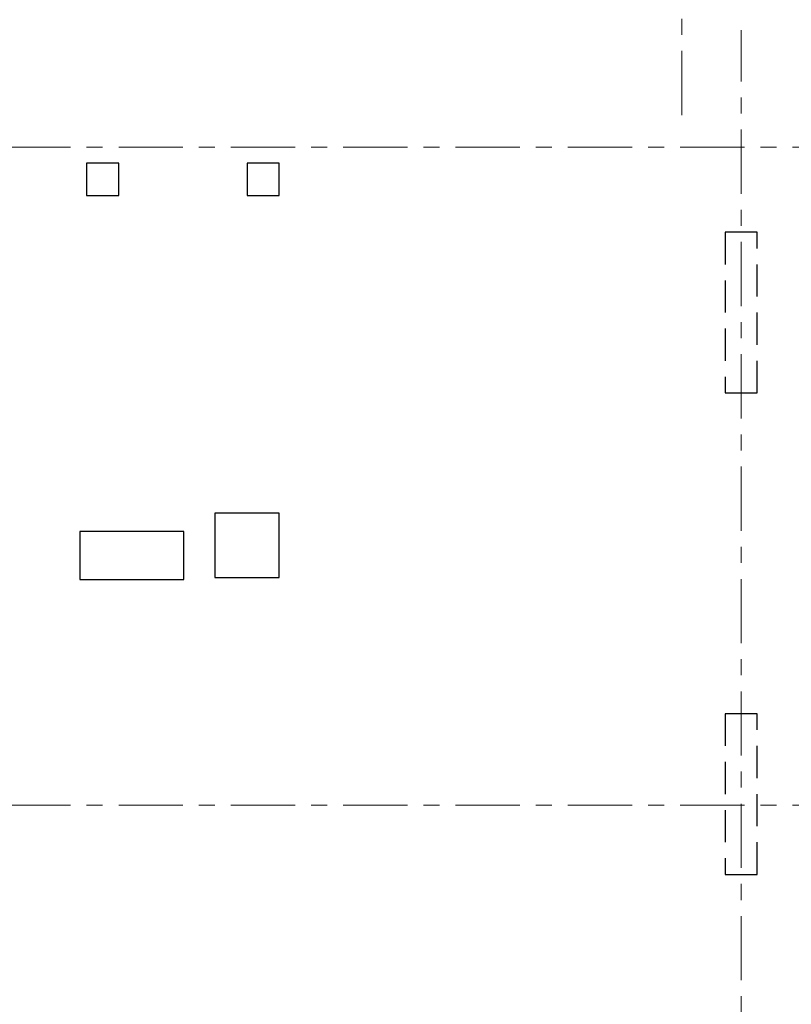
# Model space of a CAD drawing. Header units: metres. Extents: x -38 to 86, y -15 to 21.
# Tile 22 of 102: x 15 to 20, y 2 to 8. Entities that reach past the tile are written whole.
import ezdxf

# ---------------------------------------------------------------- set-up
doc = ezdxf.new("R2010")
doc.units = ezdxf.units.M
for name, pattern in [('______11', [0.5, 0.4, -0.05, 0, -0.05]), ('______2', [0.27, 0.2, -0.07]), ('______5', [1.1, 0.8, -0.1, 0.1, -0.1])]:
    doc.linetypes.add(name, pattern=pattern)
doc.layers.add('XR$2$Осевая линия (1)', color=7, linetype='______5', lineweight=13)
doc.layers.add('XR$3$Перекрытие (1)', color=7, linetype='Continuous', lineweight=35)
doc.layers.add('XR$5$Стена_ бетон несущ.', color=7, linetype='Continuous', lineweight=70, true_color=0xb4b496)

msp = doc.modelspace()

# ---------------------------------------------------------------- linework, layer by layer
at = {"layer": 'XR$2$Осевая линия (1)', "color": 253, "linetype": '______11', "lineweight": 13, "true_color": 0xa0a0a0, "transparency": 33554687}
for p, q in [((19.08, 7.6), (19.08, 19.78)), ((19.45, -3.39), (19.45, 8.13)), ((-2.63, 7.4), (62.6, 7.4)), ((-2.63, 3.3), (62.6, 3.3))]:
    msp.add_line(p, q, dxfattribs=at)
at = {"layer": 'XR$3$Перекрытие (1)', "color": 7, "linetype": 'Continuous', "lineweight": 25, "transparency": 33554687}
for p, q in [((15.37, 7.3002), (15.37, 7.1002)), ((15.57, 7.3002), (15.37, 7.3002)), ((15.57, 7.1002), (15.57, 7.3002)), ((16.37, 7.3002), (16.37, 7.1002)), ((16.57, 7.3002), (16.37, 7.3002)), ((16.57, 7.1002), (16.57, 7.3002)), ((15.37, 7.1002), (15.57, 7.1002)), ((16.37, 7.1002), (16.57, 7.1002)), ((16.17, 5.1201), (16.17, 4.7201)), ((16.57, 5.1201), (16.17, 5.1201)), ((16.57, 4.7201), (16.57, 5.1201)), ((15.327, 5.007), (15.327, 4.707)), ((15.977, 5.007), (15.327, 5.007)), ((15.977, 4.707), (15.977, 5.007)), ((15.327, 4.707), (15.977, 4.707)), ((16.17, 4.7201), (16.57, 4.7201))]:
    msp.add_line(p, q, dxfattribs=at)
at = {"layer": 'XR$5$Стена_ бетон несущ.', "color": 253, "linetype": '______2', "lineweight": -3, "true_color": 0xa0a0a0, "transparency": 33554687}
for p, q in [((19.35, 6.87), (19.35, 5.87)), ((19.55, 6.87), (19.35, 6.87)), ((19.55, 5.87), (19.55, 6.87)), ((19.35, 5.87), (19.55, 5.87)), ((19.35, 3.87), (19.35, 2.87)), ((19.55, 3.87), (19.35, 3.87)), ((19.55, 2.87), (19.55, 3.87)), ((19.35, 2.87), (19.55, 2.87))]:
    msp.add_line(p, q, dxfattribs=at)

doc.saveas('drawing.dxf')
